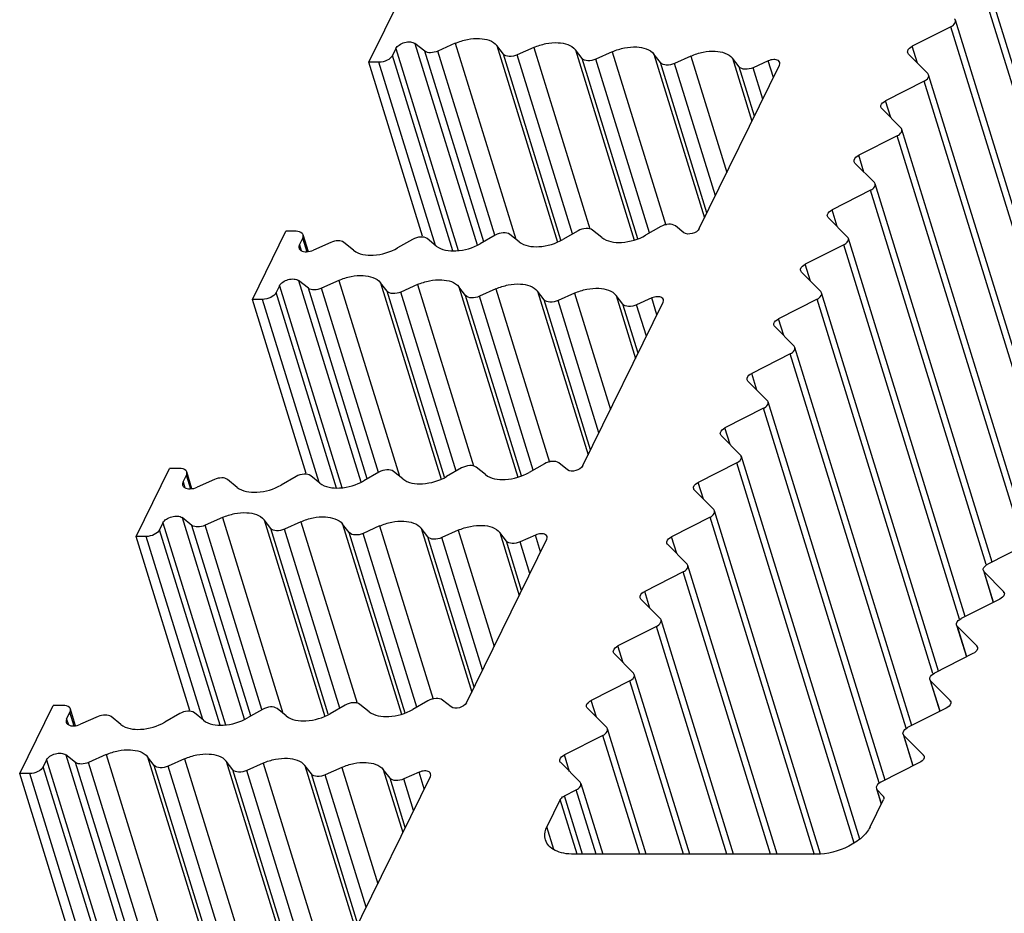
# Model space of a CAD drawing. Header units: millimetres. Extents: x 0 to 594, y 0 to 420.
# Tile 81 of 117: x 465 to 479, y 181 to 193. Entities that reach past the tile are written whole.
import ezdxf

# ---------------------------------------------------------------- set-up
doc = ezdxf.new("R2010")
doc.units = ezdxf.units.MM
doc.header["$LTSCALE"] = 32.67
doc.layers.get('0').update_dxf_attribs({"linetype": 'CONTINUOUS'})
doc.layers.add('3_ALL_AXES', color=7, linetype='CONTINUOUS')

msp = doc.modelspace()

# ---------------------------------------------------------------- linework, layer by layer
at = {"color": 7, "linetype": 'CONTINUOUS'}
for p, q in [((472.71458, 182.85935), (472.87434, 182.94035)), ((476.99067, 182.94035), (477.07093, 182.85935)), ((472.65633, 182.80661), (472.47292, 182.43287)), ((476.89401, 182.43287), (477.07742, 182.80661))]:
    msp.add_line(p, q, dxfattribs=at)
at = {"color": 9, "linetype": 'CONTINUOUS'}
for p, q in [((472.88708, 182.0599), (472.65633, 182.80661)), ((472.96163, 182.0599), (472.71458, 182.85935)), ((477.07093, 182.85935), (477.07674, 182.84055))]:
    msp.add_line(p, q, dxfattribs=at)
at = {"color": 7, "linetype": 'CONTINUOUS'}
msp.add_open_spline([(472.65633, 182.80661), (472.65886, 182.81177), (472.67348, 182.83406), (472.69612, 182.84999), (472.71458, 182.85935)], degree=3, knots=[0, 0, 0, 0, 0.21730292, 1, 1, 1, 1], dxfattribs=at)
for points in [[(477.07093, 182.85935), (477.0757, 182.85455), (477.07954, 182.84851), (477.08154, 182.84204)], [(477.08154, 182.84204), (477.08506, 182.83068), (477.08266, 182.81728), (477.07742, 182.80661)]]:
    msp.add_open_spline(points, degree=3, dxfattribs=at)
at = {"layer": '3_ALL_AXES', "color": 9, "linetype": 'CONTINUOUS'}
for p, q in [((479.94814, 189.00622), (478.36501, 194.12926)), ((479.58209, 188.26029), (477.99896, 193.38333)), ((470.40478, 193.08369), (471.25857, 190.32082)), ((470.66665, 193.15523), (471.51779, 190.40093)), ((471.60773, 190.44132), (470.80173, 193.04951)), ((471.75939, 190.5295), (470.98047, 193.05008)), ((471.21834, 193.15696), (472.04631, 190.47764)), ((471.78746, 193.12592), (472.61871, 190.43601)), ((472.29284, 193.09929), (473.05968, 190.61781)), ((472.86196, 193.06825), (473.6668, 190.46378)), ((473.3678, 193.04102), (474.10057, 190.66979)), ((477.54275, 192.88611), (477.47171, 193.11602)), ((471.18551, 190.31595), (470.35903, 192.99044)), ((472.66475, 190.46378), (471.87833, 193.00863)), ((472.82519, 190.54817), (472.06804, 192.99829)), ((473.71655, 190.48049), (472.9533, 192.95036)), ((473.87809, 190.56131), (473.14301, 192.94002)), ((473.93693, 193.00998), (474.62945, 190.76896)), ((474.44277, 192.98275), (474.93468, 191.39094)), ((475.01189, 192.95171), (475.27801, 192.09057)), ((475.571, 192.68762), (475.50023, 192.91661)), ((470.94963, 190.39085), (470.17511, 192.8972)), ((474.66315, 190.83762), (474.02827, 192.89209)), ((474.77759, 191.07083), (474.21798, 192.88174)), ((475.3117, 192.15923), (475.10323, 192.83382)), ((475.42614, 192.39244), (475.29294, 192.82347)), ((479.21604, 187.51435), (477.6329, 192.63739)), ((477.1767, 192.14018), (477.10566, 192.37009)), ((478.84999, 186.76842), (477.26685, 191.89146)), ((476.81065, 191.39425), (476.73961, 191.62416)), ((478.48394, 186.02249), (476.9008, 191.14553)), ((476.4446, 190.64832), (476.37356, 190.87823)), ((469.19196, 190.3), (469.13276, 190.49157)), ((469.087, 190.39833), (469.11101, 190.32064)), ((478.11789, 185.27656), (476.53475, 190.3996)), ((476.07855, 189.90238), (476.00751, 190.13229)), ((468.81246, 189.83888), (469.66625, 187.07602)), ((469.07433, 189.91042), (469.92548, 187.15613)), ((470.01541, 187.19652), (469.20942, 189.80471)), ((470.16707, 187.28469), (469.38815, 189.80528)), ((469.62602, 189.91216), (470.45399, 187.23284)), ((470.19514, 189.88112), (471.02639, 187.1912)), ((470.70052, 189.85449), (471.46736, 187.373)), ((471.26964, 189.82345), (472.07448, 187.21898)), ((469.59319, 187.07115), (468.76671, 189.74564)), ((471.07244, 187.21897), (470.28602, 189.76383)), ((471.23287, 187.30336), (470.47572, 189.75348)), ((472.12423, 187.23569), (471.36098, 189.70556)), ((472.28577, 187.3165), (471.55069, 189.69521)), ((471.77549, 189.79621), (472.50825, 187.42499)), ((472.34461, 189.76518), (473.03714, 187.52416)), ((472.85045, 189.73794), (473.34236, 188.14614)), ((473.41957, 189.70691), (473.68569, 188.84576)), ((473.97868, 189.44282), (473.90792, 189.67181)), ((469.35731, 187.14605), (468.58279, 189.6524)), ((473.07083, 187.59282), (472.43595, 189.64728)), ((473.18527, 187.82602), (472.62566, 189.63694)), ((473.71938, 188.91442), (473.51092, 189.58901)), ((473.83382, 189.14763), (473.70062, 189.57867)), ((477.75184, 184.53063), (476.1687, 189.65367)), ((475.7125, 189.15645), (475.64146, 189.38636)), ((477.38579, 183.78469), (475.80265, 188.90773)), ((475.34645, 188.41052), (475.27541, 188.64043)), ((477.01974, 183.03876), (475.4366, 188.1618)), ((474.9804, 187.66459), (474.90935, 187.8945)), ((476.67858, 182.21228), (475.07055, 187.41587)), ((467.59964, 187.05519), (467.54044, 187.24677)), ((467.49468, 187.15353), (467.51869, 187.07583)), ((474.61435, 186.91866), (474.5433, 187.14857)), ((467.22014, 186.59408), (468.07393, 183.83122)), ((467.48201, 186.66562), (468.33316, 183.91132)), ((468.0337, 186.66735), (468.86167, 183.98803)), ((468.60282, 186.63632), (469.43407, 183.9464)), ((469.1082, 186.60968), (469.87504, 184.1282)), ((469.67732, 186.57865), (470.48217, 183.97417)), ((476.13166, 182.05165), (474.7045, 186.66994)), ((468.00087, 183.82634), (467.17439, 186.50084)), ((468.42309, 183.95171), (467.6171, 186.5599)), ((468.57475, 184.03989), (467.79583, 186.56047)), ((469.48012, 183.97417), (468.6937, 186.51902)), ((469.64055, 184.05856), (468.88341, 186.50868)), ((470.53191, 183.99088), (469.76867, 186.46075)), ((470.69345, 184.0717), (469.95837, 186.45041)), ((470.18317, 186.55141), (470.91593, 184.18019)), ((470.75229, 186.52037), (471.44482, 184.27935)), ((471.25813, 186.49314), (471.75004, 184.90133)), ((471.82726, 186.4621), (472.09337, 185.60096)), ((467.76499, 183.90124), (466.99047, 186.40759)), ((471.47851, 184.34801), (470.84363, 186.40248)), ((471.59295, 184.58122), (471.03334, 186.39213)), ((472.12706, 185.66962), (471.9186, 186.34421)), ((472.2415, 185.90283), (472.1083, 186.33386)), ((472.38636, 186.19801), (472.3156, 186.427)), ((474.2483, 186.17272), (474.17725, 186.40263)), ((475.53255, 182.0599), (474.33845, 185.92401)), ((478.58342, 185.50807), (478.45489, 185.92401)), ((473.88225, 185.42679), (473.8112, 185.6567)), ((478.72559, 185.63793), (478.71979, 185.6567)), ((474.93599, 182.0599), (473.9724, 185.17807)), ((478.21737, 184.76214), (478.08884, 185.17807)), ((473.5162, 184.68086), (473.44515, 184.91077)), ((478.35954, 184.892), (478.35374, 184.91077)), ((474.33943, 182.0599), (473.60635, 184.43214)), ((477.85132, 184.01621), (477.72279, 184.43214)), ((473.15015, 183.93493), (473.0791, 184.16484)), ((477.99349, 184.14607), (477.98769, 184.16484)), ((465.90236, 183.90872), (465.92637, 183.83103)), ((466.00732, 183.81039), (465.94812, 184.00196)), ((473.74287, 182.0599), (473.2403, 183.68621)), ((477.48527, 183.27028), (477.35674, 183.68621)), ((465.62783, 183.34927), (466.48162, 180.58641)), ((465.8897, 183.42082), (466.74084, 180.66652)), ((466.44138, 183.42255), (467.26935, 180.74323)), ((467.0105, 183.39151), (467.84175, 180.70159)), ((467.51588, 183.36488), (468.28272, 180.88339)), ((472.7841, 183.189), (472.71305, 183.41891)), ((477.62744, 183.40014), (477.62164, 183.41891)), ((466.40855, 180.58154), (465.58207, 183.25603)), ((466.83077, 180.70691), (466.02478, 183.3151)), ((466.98243, 180.79508), (466.20351, 183.31567)), ((467.8878, 180.72936), (467.10138, 183.27422)), ((468.04823, 180.81375), (467.29109, 183.26387)), ((468.085, 183.33384), (468.88985, 180.72937)), ((468.93959, 180.74608), (468.17635, 183.21595)), ((469.10113, 180.8269), (468.36605, 183.2056)), ((468.59085, 183.30661), (469.32361, 180.93538)), ((469.15997, 183.27557), (469.8525, 181.03455)), ((469.66582, 183.24833), (470.15772, 181.65653)), ((470.23494, 183.2173), (470.50105, 182.35616)), ((466.17268, 180.65644), (465.39815, 183.16279)), ((469.88619, 181.10321), (469.25131, 183.15768)), ((470.00063, 181.33642), (469.44102, 183.14733)), ((470.53474, 182.42482), (470.32628, 183.0994)), ((470.64919, 182.65803), (470.51599, 183.08906)), ((470.79404, 182.95321), (470.72328, 183.1822)), ((473.14642, 182.0599), (472.87434, 182.94035)), ((477.04955, 182.74981), (476.99067, 182.94035)), ((472.56897, 182.12206), (472.47292, 182.43287))]:
    msp.add_line(p, q, dxfattribs=at)
at = {"layer": '3_ALL_AXES', "color": 7, "linetype": 'CONTINUOUS'}
for p, q in [((480.02684, 189.04162), (478.42739, 194.21744)), ((470.03695, 192.8972), (470.49451, 193.82962)), ((479.66079, 188.29569), (478.06134, 193.47151)), ((477.99896, 193.38333), (477.47171, 193.11602)), ((470.40478, 193.08369), (470.35903, 192.99044)), ((470.80173, 193.04951), (470.66665, 193.15523)), ((471.21809, 193.15685), (470.98047, 193.05008)), ((471.87833, 193.00863), (471.78746, 193.12592)), ((472.29283, 193.09929), (472.06804, 192.99829)), ((472.9533, 192.95036), (472.86196, 193.06825)), ((473.36787, 193.04105), (473.14301, 192.94002)), ((474.02827, 192.89209), (473.93693, 193.00998)), ((474.44292, 192.98281), (474.21798, 192.88174)), ((475.10323, 192.83382), (475.01189, 192.95171)), ((475.50023, 192.91661), (475.29294, 192.82347)), ((477.41999, 193.00999), (477.68468, 192.7429)), ((470.77274, 190.51619), (470.03695, 192.8972)), ((470.17511, 192.8972), (470.03695, 192.8972)), ((474.55753, 190.62238), (475.65541, 192.85963)), ((477.6329, 192.63739), (477.10566, 192.37009)), ((479.29474, 187.54976), (477.69529, 192.72558)), ((477.05394, 192.26406), (477.31863, 191.99697)), ((478.92869, 186.80382), (477.32924, 191.97965)), ((477.26685, 191.89146), (476.73961, 191.62416)), ((476.68789, 191.51813), (476.95258, 191.25103)), ((478.56264, 186.05789), (476.96319, 191.23372)), ((476.9008, 191.14553), (476.37356, 190.87823)), ((476.32184, 190.7722), (476.58653, 190.5051)), ((474.03069, 190.6482), (473.82364, 190.53031)), ((474.34643, 190.56541), (474.23055, 190.65855)), ((468.44463, 189.6524), (468.9022, 190.58481)), ((469.04035, 190.58481), (468.9022, 190.58481)), ((469.087, 190.39833), (469.13276, 190.49157)), ((469.20916, 190.30531), (469.13791, 190.53586)), ((470.95974, 190.38273), (470.83408, 190.48373)), ((471.76637, 190.53166), (471.55933, 190.41377)), ((472.09193, 190.44097), (471.96624, 190.542)), ((472.89853, 190.58993), (472.69148, 190.47204)), ((473.22414, 190.4992), (473.09839, 190.60027)), ((478.19659, 185.31196), (476.59714, 190.48778)), ((469.51749, 190.4325), (469.27866, 190.32679)), ((469.8285, 190.32517), (469.69567, 190.43193)), ((470.63421, 190.47338), (470.42822, 190.35609)), ((476.53475, 190.3996), (476.00751, 190.13229)), ((475.95579, 190.02626), (476.22048, 189.75917)), ((468.81246, 189.83888), (468.76671, 189.74564)), ((469.20942, 189.80471), (469.07433, 189.91042)), ((469.62577, 189.91204), (469.38815, 189.80528)), ((470.28602, 189.76383), (470.19514, 189.88112)), ((470.70052, 189.85449), (470.47572, 189.75348)), ((471.36098, 189.70556), (471.26964, 189.82345)), ((471.77555, 189.79624), (471.55069, 189.69521)), ((472.43595, 189.64728), (472.34461, 189.76518)), ((472.8506, 189.73801), (472.62566, 189.63694)), ((473.51092, 189.58901), (473.41957, 189.70691)), ((473.90792, 189.67181), (473.70062, 189.57867)), ((477.83054, 184.56603), (476.23109, 189.74185)), ((469.18042, 187.27139), (468.44463, 189.6524)), ((468.58279, 189.6524), (468.44463, 189.6524)), ((472.96521, 187.37758), (474.06309, 189.61483)), ((476.1687, 189.65367), (475.64146, 189.38636)), ((475.58974, 189.28033), (475.85443, 189.01324)), ((477.46449, 183.8201), (475.86504, 188.99592)), ((475.80265, 188.90773), (475.27541, 188.64043)), ((475.22369, 188.5344), (475.48838, 188.26731)), ((477.09844, 183.07416), (475.49899, 188.24999)), ((475.4366, 188.1618), (474.90935, 187.8945)), ((474.85764, 187.78847), (475.12233, 187.52137)), ((472.43837, 187.4034), (472.23132, 187.2855)), ((472.75411, 187.3206), (472.63823, 187.41374)), ((475.07055, 187.41587), (474.5433, 187.14857)), ((476.75185, 182.26526), (475.13294, 187.50406)), ((466.85231, 186.40759), (467.30988, 187.34001)), ((467.44804, 187.34001), (467.30988, 187.34001)), ((467.49468, 187.15353), (467.54044, 187.24677)), ((467.61684, 187.06051), (467.54559, 187.29106)), ((470.17406, 187.28685), (469.96701, 187.16896)), ((470.49962, 187.19617), (470.37392, 187.2972)), ((471.30621, 187.34512), (471.09917, 187.22723)), ((471.63182, 187.2544), (471.50607, 187.35547)), ((467.92517, 187.1877), (467.68634, 187.08199)), ((468.23618, 187.08036), (468.10335, 187.18713)), ((469.0419, 187.22858), (468.8359, 187.11129)), ((469.36742, 187.13792), (469.24176, 187.23893)), ((474.49159, 187.04254), (474.75628, 186.77544)), ((476.21807, 182.06212), (474.76689, 186.75813)), ((467.22014, 186.59408), (467.17439, 186.50084)), ((467.6171, 186.5599), (467.48202, 186.66562)), ((468.03345, 186.66724), (467.79583, 186.56047)), ((468.6937, 186.51902), (468.60282, 186.63632)), ((469.1082, 186.60968), (468.88341, 186.50868)), ((469.76867, 186.46075), (469.67733, 186.57864)), ((474.7045, 186.66994), (474.17725, 186.40263)), ((470.18323, 186.55144), (469.95837, 186.45041)), ((470.84363, 186.40248), (470.75229, 186.52037)), ((471.25828, 186.4932), (471.03334, 186.39213)), ((471.9186, 186.34421), (471.82726, 186.4621)), ((467.5881, 184.02658), (466.85231, 186.40759)), ((466.99047, 186.40759), (466.85231, 186.40759)), ((471.37289, 184.13278), (472.47077, 186.37002)), ((472.3156, 186.427), (472.1083, 186.33386)), ((474.12554, 186.2966), (474.39023, 186.02951)), ((479.03349, 186.2966), (478.50666, 186.02951)), ((474.33845, 185.92401), (473.8112, 185.6567)), ((475.62219, 182.0599), (474.40084, 186.01219)), ((478.44428, 185.94132), (478.57887, 185.50577)), ((478.45489, 185.92401), (478.71979, 185.6567)), ((473.75949, 185.55067), (474.02418, 185.28358)), ((478.66744, 185.55067), (478.14061, 185.28358)), ((475.02563, 182.0599), (474.03479, 185.26626)), ((473.9724, 185.17807), (473.44515, 184.91077)), ((478.07823, 185.19539), (478.21282, 184.75984)), ((478.08884, 185.17807), (478.35374, 184.91077)), ((473.39344, 184.80474), (473.65813, 184.53765)), ((478.30139, 184.80474), (477.77456, 184.53765)), ((473.60635, 184.43214), (473.0791, 184.16484)), ((474.42907, 182.0599), (473.66874, 184.52033)), ((477.71218, 184.44946), (477.84677, 184.0139)), ((477.72279, 184.43214), (477.98769, 184.16484)), ((470.84605, 184.15859), (470.639, 184.0407)), ((471.16179, 184.0758), (471.04591, 184.16894)), ((465.26, 183.16279), (465.71756, 184.09521)), ((465.85572, 184.09521), (465.71756, 184.09521)), ((466.02452, 183.8157), (465.95327, 184.04625)), ((468.58174, 184.04205), (468.37469, 183.92416)), ((468.9073, 183.95136), (468.7816, 184.05239)), ((469.71389, 184.10032), (469.50685, 183.98243)), ((470.0395, 184.0096), (469.91376, 184.11067)), ((473.02739, 184.05881), (473.29208, 183.79172)), ((477.93534, 184.05881), (477.40851, 183.79172)), ((465.90236, 183.90872), (465.94812, 184.00196)), ((466.33286, 183.9429), (466.09402, 183.83718)), ((466.64386, 183.83556), (466.51103, 183.94233)), ((467.44958, 183.98378), (467.24359, 183.86648)), ((467.7751, 183.89312), (467.64944, 183.99412)), ((473.83251, 182.0599), (473.30269, 183.7744)), ((473.2403, 183.68621), (472.71305, 183.41891)), ((477.34613, 183.70353), (477.48072, 183.26797)), ((477.35674, 183.68621), (477.62164, 183.41891)), ((465.62783, 183.34927), (465.58207, 183.25603)), ((466.02478, 183.3151), (465.8897, 183.42082)), ((466.44113, 183.42244), (466.20351, 183.31567)), ((467.10138, 183.27422), (467.0105, 183.39151)), ((467.51588, 183.36488), (467.29109, 183.26387)), ((468.17635, 183.21595), (468.08501, 183.33384)), ((468.59091, 183.30663), (468.36605, 183.2056)), ((469.25131, 183.15768), (469.15997, 183.27557)), ((469.66596, 183.2484), (469.44102, 183.14733)), ((470.32628, 183.0994), (470.23494, 183.2173)), ((472.66134, 183.31288), (472.92603, 183.04578)), ((477.56929, 183.31288), (477.04246, 183.04578)), ((465.99578, 180.78178), (465.26, 183.16279)), ((465.39815, 183.16279), (465.26, 183.16279)), ((469.78057, 180.88797), (470.87845, 183.12522)), ((470.72328, 183.1822), (470.51599, 183.08906)), ((472.93672, 183.02852), (473.23604, 182.0599)), ((476.98006, 182.95766), (477.04632, 182.74323)), ((476.15835, 182.0599), (472.84253, 182.0599))]:
    msp.add_line(p, q, dxfattribs=at)
for points, knots in [([(477.99896, 193.38333), (478.00954, 193.38869), (478.04033, 193.40694), (478.06879, 193.44725), (478.06129, 193.47149)], [0, 0, 0, 0, 0.31865481, 1, 1, 1, 1]), ([(470.40478, 193.08369), (470.41479, 193.10407), (470.45286, 193.14052), (470.52428, 193.17178), (470.60018, 193.1814), (470.64982, 193.16836), (470.66665, 193.15523)], [0, 0, 0, 0, 0.23073129, 0.50994839, 0.7831034, 1, 1, 1, 1]), ([(471.21809, 193.15685), (471.27149, 193.18084), (471.3825, 193.21575), (471.57756, 193.23448), (471.73552, 193.19295), (471.78746, 193.12592)], [0, 0, 0, 0, 0.29395525, 0.57424479, 1, 1, 1, 1]), ([(470.98047, 193.05008), (470.9493, 193.03608), (470.88894, 193.02127), (470.82317, 193.03274), (470.80173, 193.04951)], [0, 0, 0, 0, 0.55661378, 1, 1, 1, 1]), ([(472.29283, 193.09929), (472.34622, 193.12327), (472.4572, 193.1581), (472.65219, 193.17679), (472.81005, 193.13525), (472.86196, 193.06825)], [0, 0, 0, 0, 0.29397432, 0.57425291, 1, 1, 1, 1]), ([(473.36787, 193.04105), (473.42124, 193.06503), (473.53222, 193.09984), (473.72718, 193.11852), (473.88502, 193.07697), (473.93693, 193.00998)], [0, 0, 0, 0, 0.29397848, 0.57425381, 1, 1, 1, 1]), ([(474.44292, 192.98281), (474.49629, 193.00679), (474.60726, 193.04158), (474.80219, 193.06024), (474.96, 193.01869), (475.01189, 192.95171)], [0, 0, 0, 0, 0.29398439, 0.57425596, 1, 1, 1, 1]), ([(477.40929, 193.02767), (477.4071, 193.03486), (477.40757, 193.07477), (477.44464, 193.10227), (477.47171, 193.11602)], [0, 0, 0, 0, 0.19842178, 1, 1, 1, 1]), ([(470.35903, 192.99044), (470.3446, 192.96105), (470.28354, 192.91494), (470.21325, 192.8972), (470.17511, 192.8972)], [0, 0, 0, 0, 0.4619649, 1, 1, 1, 1]), ([(472.06804, 192.99829), (472.03351, 192.98277), (471.96883, 192.96703), (471.89564, 192.9863), (471.87833, 193.00863)], [0, 0, 0, 0, 0.5726311, 1, 1, 1, 1]), ([(473.14301, 192.94002), (473.10848, 192.9245), (473.0438, 192.90875), (472.97061, 192.92803), (472.9533, 192.95036)], [0, 0, 0, 0, 0.57263107, 1, 1, 1, 1]), ([(475.65952, 192.89521), (475.65643, 192.90543), (475.63262, 192.9312), (475.57113, 192.93862), (475.52417, 192.92736), (475.50023, 192.91661)], [0, 0, 0, 0, 0.18299781, 0.55000156, 1, 1, 1, 1]), ([(474.21798, 192.88174), (474.18345, 192.86623), (474.11877, 192.85048), (474.04557, 192.86976), (474.02827, 192.89209)], [0, 0, 0, 0, 0.57263107, 1, 1, 1, 1]), ([(475.29294, 192.82347), (475.25841, 192.80796), (475.19373, 192.79221), (475.12054, 192.81148), (475.10323, 192.83382)], [0, 0, 0, 0, 0.57263137, 1, 1, 1, 1]), ([(477.6329, 192.63739), (477.64349, 192.64276), (477.67428, 192.66101), (477.70274, 192.70131), (477.69524, 192.72556)], [0, 0, 0, 0, 0.31865481, 1, 1, 1, 1]), ([(477.04324, 192.28174), (477.04105, 192.28893), (477.04152, 192.32884), (477.07859, 192.35634), (477.10566, 192.37009)], [0, 0, 0, 0, 0.19842178, 1, 1, 1, 1]), ([(477.26685, 191.89146), (477.27744, 191.89683), (477.30823, 191.91507), (477.33669, 191.95538), (477.32919, 191.97963)], [0, 0, 0, 0, 0.31865481, 1, 1, 1, 1]), ([(476.67719, 191.5358), (476.675, 191.543), (476.67547, 191.58291), (476.71254, 191.61041), (476.73961, 191.62416)], [0, 0, 0, 0, 0.19842178, 1, 1, 1, 1]), ([(476.9008, 191.14553), (476.91139, 191.1509), (476.94218, 191.16914), (476.97064, 191.20945), (476.96314, 191.2337)], [0, 0, 0, 0, 0.31865481, 1, 1, 1, 1]), ([(476.31114, 190.78987), (476.30895, 190.79706), (476.30942, 190.83697), (476.34648, 190.86447), (476.37356, 190.87823)], [0, 0, 0, 0, 0.19842178, 1, 1, 1, 1]), ([(473.09839, 190.60027), (473.07438, 190.61957), (472.99877, 190.62948), (472.93178, 190.60886), (472.89853, 190.58993)], [0, 0, 0, 0, 0.4460011, 1, 1, 1, 1]), ([(474.23055, 190.65855), (474.20654, 190.67784), (474.13093, 190.68775), (474.06394, 190.66713), (474.03069, 190.6482)], [0, 0, 0, 0, 0.44600119, 1, 1, 1, 1]), ([(474.55753, 190.62238), (474.54001, 190.5867), (474.4651, 190.54556), (474.37597, 190.54166), (474.34643, 190.56541)], [0, 0, 0, 0, 0.51193418, 1, 1, 1, 1]), ([(469.1379, 190.53586), (469.13563, 190.54334), (469.11476, 190.57692), (469.07048, 190.58481), (469.04035, 190.58481)], [0, 0, 0, 0, 0.20604324, 1, 1, 1, 1]), ([(470.83408, 190.48373), (470.81007, 190.50303), (470.73445, 190.51294), (470.66747, 190.49232), (470.63421, 190.47338)], [0, 0, 0, 0, 0.44600111, 1, 1, 1, 1]), ([(471.96624, 190.542), (471.94223, 190.5613), (471.86661, 190.57121), (471.79963, 190.55059), (471.76637, 190.53166)], [0, 0, 0, 0, 0.4460011, 1, 1, 1, 1]), ([(473.22414, 190.4992), (473.29617, 190.44131), (473.523, 190.41176), (473.72392, 190.47352), (473.82364, 190.53031)], [0, 0, 0, 0, 0.44605538, 1, 1, 1, 1]), ([(476.53475, 190.3996), (476.54534, 190.40497), (476.57613, 190.42321), (476.60459, 190.46352), (476.59709, 190.48777)], [0, 0, 0, 0, 0.31865481, 1, 1, 1, 1]), ([(469.08185, 190.35404), (469.08574, 190.34145), (469.1149, 190.30952), (469.19094, 190.30003), (469.24899, 190.31368), (469.27866, 190.32679)], [0, 0, 0, 0, 0.18296504, 0.5498223, 1, 1, 1, 1]), ([(469.69567, 190.43193), (469.67456, 190.4489), (469.60894, 190.46083), (469.54871, 190.44632), (469.51749, 190.4325)], [0, 0, 0, 0, 0.4423613, 1, 1, 1, 1]), ([(469.8285, 190.32517), (469.90054, 190.26726), (470.12739, 190.23744), (470.32844, 190.29928), (470.42822, 190.35609)], [0, 0, 0, 0, 0.44596283, 1, 1, 1, 1]), ([(470.95974, 190.38273), (471.03177, 190.32483), (471.25862, 190.29517), (471.45958, 190.35697), (471.55933, 190.41377)], [0, 0, 0, 0, 0.44602121, 1, 1, 1, 1]), ([(472.09193, 190.44097), (472.16396, 190.38308), (472.3908, 190.35346), (472.59175, 190.41525), (472.69148, 190.47204)], [0, 0, 0, 0, 0.44603625, 1, 1, 1, 1]), ([(475.94509, 190.04394), (475.9429, 190.05113), (475.94337, 190.09104), (475.98043, 190.11854), (476.00751, 190.13229)], [0, 0, 0, 0, 0.19842178, 1, 1, 1, 1]), ([(469.62577, 189.91204), (469.67917, 189.93604), (469.79018, 189.97094), (469.98525, 189.98968), (470.14321, 189.94815), (470.19514, 189.88112)], [0, 0, 0, 0, 0.29395525, 0.57424479, 1, 1, 1, 1]), ([(468.81246, 189.83888), (468.82247, 189.85927), (468.86054, 189.89571), (468.93196, 189.92698), (469.00786, 189.9366), (469.0575, 189.92355), (469.07433, 189.91042)], [0, 0, 0, 0, 0.23073129, 0.50994839, 0.7831034, 1, 1, 1, 1]), ([(469.38815, 189.80528), (469.35698, 189.79128), (469.29662, 189.77647), (469.23085, 189.78793), (469.20942, 189.80471)], [0, 0, 0, 0, 0.55661378, 1, 1, 1, 1]), ([(470.70052, 189.85449), (470.7539, 189.87847), (470.86489, 189.9133), (471.05987, 189.93199), (471.21773, 189.89045), (471.26964, 189.82345)], [0, 0, 0, 0, 0.29397432, 0.57425291, 1, 1, 1, 1]), ([(471.77555, 189.79624), (471.82892, 189.82023), (471.9399, 189.85504), (472.13486, 189.87371), (472.2927, 189.83217), (472.34461, 189.76518)], [0, 0, 0, 0, 0.29397848, 0.57425381, 1, 1, 1, 1]), ([(472.8506, 189.73801), (472.90397, 189.76199), (473.01494, 189.79677), (473.20987, 189.81544), (473.36768, 189.77389), (473.41957, 189.70691)], [0, 0, 0, 0, 0.29398439, 0.57425596, 1, 1, 1, 1]), ([(468.76671, 189.74564), (468.75228, 189.71624), (468.69122, 189.67014), (468.62093, 189.6524), (468.58279, 189.6524)], [0, 0, 0, 0, 0.4619649, 1, 1, 1, 1]), ([(470.47572, 189.75348), (470.4412, 189.73797), (470.37652, 189.72222), (470.30332, 189.7415), (470.28602, 189.76383)], [0, 0, 0, 0, 0.5726311, 1, 1, 1, 1]), ([(471.55069, 189.69521), (471.51616, 189.6797), (471.45148, 189.66395), (471.37829, 189.68322), (471.36098, 189.70556)], [0, 0, 0, 0, 0.57263107, 1, 1, 1, 1]), ([(474.06721, 189.65041), (474.06411, 189.66062), (474.0403, 189.6864), (473.97881, 189.69382), (473.93185, 189.68256), (473.90792, 189.67181)], [0, 0, 0, 0, 0.18299781, 0.55000156, 1, 1, 1, 1]), ([(476.1687, 189.65367), (476.17929, 189.65903), (476.21008, 189.67728), (476.23854, 189.71759), (476.23104, 189.74183)], [0, 0, 0, 0, 0.31865481, 1, 1, 1, 1]), ([(472.62566, 189.63694), (472.59113, 189.62142), (472.52645, 189.60568), (472.45325, 189.62495), (472.43595, 189.64728)], [0, 0, 0, 0, 0.57263107, 1, 1, 1, 1]), ([(473.70062, 189.57867), (473.6661, 189.56315), (473.60142, 189.54741), (473.52822, 189.56668), (473.51092, 189.58901)], [0, 0, 0, 0, 0.57263137, 1, 1, 1, 1]), ([(475.57904, 189.29801), (475.57685, 189.3052), (475.57732, 189.34511), (475.61438, 189.37261), (475.64146, 189.38636)], [0, 0, 0, 0, 0.19842178, 1, 1, 1, 1]), ([(475.80265, 188.90773), (475.81324, 188.9131), (475.84403, 188.93135), (475.87249, 188.97165), (475.86498, 188.9959)], [0, 0, 0, 0, 0.31865481, 1, 1, 1, 1]), ([(475.21299, 188.55208), (475.2108, 188.55927), (475.21127, 188.59918), (475.24833, 188.62668), (475.27541, 188.64043)], [0, 0, 0, 0, 0.19842178, 1, 1, 1, 1]), ([(475.4366, 188.1618), (475.44719, 188.16717), (475.47798, 188.18541), (475.50644, 188.22572), (475.49893, 188.24997)], [0, 0, 0, 0, 0.31865481, 1, 1, 1, 1]), ([(474.84694, 187.80614), (474.84475, 187.81334), (474.84522, 187.85325), (474.88228, 187.88075), (474.90935, 187.8945)], [0, 0, 0, 0, 0.19842178, 1, 1, 1, 1]), ([(471.50607, 187.35547), (471.48206, 187.37477), (471.40645, 187.38468), (471.33946, 187.36406), (471.30621, 187.34512)], [0, 0, 0, 0, 0.4460011, 1, 1, 1, 1]), ([(472.63823, 187.41374), (472.61422, 187.43304), (472.53861, 187.44295), (472.47162, 187.42233), (472.43837, 187.4034)], [0, 0, 0, 0, 0.44600119, 1, 1, 1, 1]), ([(472.96521, 187.37758), (472.94769, 187.34189), (472.87278, 187.30075), (472.78365, 187.29686), (472.75411, 187.3206)], [0, 0, 0, 0, 0.51193418, 1, 1, 1, 1]), ([(475.07055, 187.41587), (475.08114, 187.42124), (475.11193, 187.43948), (475.14039, 187.47979), (475.13288, 187.50404)], [0, 0, 0, 0, 0.31865481, 1, 1, 1, 1]), ([(467.54558, 187.29105), (467.54331, 187.29853), (467.52244, 187.33211), (467.47816, 187.34001), (467.44804, 187.34001)], [0, 0, 0, 0, 0.20604324, 1, 1, 1, 1]), ([(469.24176, 187.23893), (469.21775, 187.25822), (469.14214, 187.26813), (469.07515, 187.24751), (469.0419, 187.22858)], [0, 0, 0, 0, 0.44600111, 1, 1, 1, 1]), ([(470.37392, 187.2972), (470.34991, 187.3165), (470.27429, 187.3264), (470.20731, 187.30578), (470.17406, 187.28685)], [0, 0, 0, 0, 0.4460011, 1, 1, 1, 1]), ([(471.63182, 187.2544), (471.70385, 187.19651), (471.93068, 187.16695), (472.1316, 187.22872), (472.23132, 187.2855)], [0, 0, 0, 0, 0.44605538, 1, 1, 1, 1]), ([(467.48953, 187.10924), (467.49342, 187.09664), (467.52259, 187.06472), (467.59862, 187.05523), (467.65667, 187.06888), (467.68634, 187.08199)], [0, 0, 0, 0, 0.18296504, 0.5498223, 1, 1, 1, 1]), ([(468.10335, 187.18713), (468.08224, 187.20409), (468.01663, 187.21603), (467.95639, 187.20152), (467.92517, 187.1877)], [0, 0, 0, 0, 0.4423613, 1, 1, 1, 1]), ([(468.23618, 187.08036), (468.30822, 187.02246), (468.53507, 186.99263), (468.73612, 187.05447), (468.8359, 187.11129)], [0, 0, 0, 0, 0.44596283, 1, 1, 1, 1]), ([(469.36742, 187.13792), (469.43945, 187.08003), (469.6663, 187.05037), (469.86726, 187.11217), (469.96701, 187.16896)], [0, 0, 0, 0, 0.44602121, 1, 1, 1, 1]), ([(470.49962, 187.19617), (470.57165, 187.13827), (470.79848, 187.10866), (470.99943, 187.17044), (471.09917, 187.22723)], [0, 0, 0, 0, 0.44603625, 1, 1, 1, 1]), ([(474.48089, 187.06021), (474.4787, 187.0674), (474.47917, 187.10731), (474.51623, 187.13481), (474.5433, 187.14857)], [0, 0, 0, 0, 0.19842178, 1, 1, 1, 1]), ([(468.03345, 186.66724), (468.08685, 186.69123), (468.19786, 186.72614), (468.39293, 186.74487), (468.55089, 186.70335), (468.60282, 186.63632)], [0, 0, 0, 0, 0.29395525, 0.57424479, 1, 1, 1, 1]), ([(474.7045, 186.66994), (474.71509, 186.67531), (474.74588, 186.69355), (474.77434, 186.73386), (474.76683, 186.75811)], [0, 0, 0, 0, 0.31865481, 1, 1, 1, 1]), ([(467.22014, 186.59408), (467.23015, 186.61446), (467.26823, 186.65091), (467.33964, 186.68217), (467.41554, 186.6918), (467.46519, 186.67875), (467.48202, 186.66562)], [0, 0, 0, 0, 0.23073129, 0.50994839, 0.7831034, 1, 1, 1, 1]), ([(469.1082, 186.60968), (469.16158, 186.63367), (469.27257, 186.6685), (469.46755, 186.68719), (469.62542, 186.64564), (469.67733, 186.57864)], [0, 0, 0, 0, 0.29397432, 0.57425291, 1, 1, 1, 1]), ([(470.18323, 186.55144), (470.23661, 186.57542), (470.34759, 186.61023), (470.54254, 186.62891), (470.70039, 186.58736), (470.75229, 186.52037)], [0, 0, 0, 0, 0.29397848, 0.57425381, 1, 1, 1, 1]), ([(467.17439, 186.50084), (467.15996, 186.47144), (467.0989, 186.42534), (467.02861, 186.40759), (466.99047, 186.40759)], [0, 0, 0, 0, 0.4619649, 1, 1, 1, 1]), ([(467.79583, 186.56047), (467.76466, 186.54647), (467.7043, 186.53166), (467.63853, 186.54313), (467.6171, 186.5599)], [0, 0, 0, 0, 0.55661378, 1, 1, 1, 1]), ([(468.88341, 186.50868), (468.84888, 186.49316), (468.7842, 186.47742), (468.711, 186.49669), (468.6937, 186.51902)], [0, 0, 0, 0, 0.5726311, 1, 1, 1, 1]), ([(469.95837, 186.45041), (469.92384, 186.43489), (469.85916, 186.41915), (469.78597, 186.43842), (469.76867, 186.46075)], [0, 0, 0, 0, 0.57263107, 1, 1, 1, 1]), ([(471.25828, 186.4932), (471.31165, 186.51718), (471.42262, 186.55197), (471.61755, 186.57063), (471.77536, 186.52908), (471.82726, 186.4621)], [0, 0, 0, 0, 0.29398439, 0.57425596, 1, 1, 1, 1]), ([(472.47489, 186.40561), (472.4718, 186.41582), (472.44799, 186.44159), (472.38649, 186.44901), (472.33953, 186.43776), (472.3156, 186.427)], [0, 0, 0, 0, 0.18299781, 0.55000156, 1, 1, 1, 1]), ([(471.03334, 186.39213), (470.99881, 186.37662), (470.93413, 186.36087), (470.86093, 186.38015), (470.84363, 186.40248)], [0, 0, 0, 0, 0.57263107, 1, 1, 1, 1]), ([(472.1083, 186.33386), (472.07378, 186.31835), (472.0091, 186.3026), (471.9359, 186.32188), (471.9186, 186.34421)], [0, 0, 0, 0, 0.57263137, 1, 1, 1, 1]), ([(474.11484, 186.31428), (474.11265, 186.32147), (474.11312, 186.36138), (474.15018, 186.38888), (474.17725, 186.40263)], [0, 0, 0, 0, 0.19842178, 1, 1, 1, 1]), ([(474.33845, 185.92401), (474.34904, 185.92937), (474.37983, 185.94762), (474.40829, 185.98793), (474.40078, 186.01217)], [0, 0, 0, 0, 0.31865481, 1, 1, 1, 1]), ([(478.44433, 185.94134), (478.44212, 185.94851), (478.44251, 185.98839), (478.47962, 186.0158), (478.50666, 186.02951)], [0, 0, 0, 0, 0.1982389, 1, 1, 1, 1]), ([(473.74879, 185.56835), (473.7466, 185.57554), (473.74707, 185.61545), (473.78413, 185.64295), (473.8112, 185.6567)], [0, 0, 0, 0, 0.19842178, 1, 1, 1, 1]), ([(478.73031, 185.63939), (478.73254, 185.63218), (478.73207, 185.59201), (478.69468, 185.56448), (478.66744, 185.55067)], [0, 0, 0, 0, 0.1981289, 1, 1, 1, 1]), ([(473.9724, 185.17807), (473.98299, 185.18344), (474.01378, 185.20169), (474.04224, 185.24199), (474.03473, 185.26624)], [0, 0, 0, 0, 0.31865481, 1, 1, 1, 1]), ([(478.07828, 185.19541), (478.07607, 185.20257), (478.07646, 185.24246), (478.11357, 185.26987), (478.14061, 185.28358)], [0, 0, 0, 0, 0.1982389, 1, 1, 1, 1]), ([(473.38273, 184.82242), (473.38055, 184.82961), (473.38102, 184.86952), (473.41808, 184.89702), (473.44515, 184.91077)], [0, 0, 0, 0, 0.19842178, 1, 1, 1, 1]), ([(478.36426, 184.89346), (478.36649, 184.88625), (478.36602, 184.84608), (478.32863, 184.81855), (478.30139, 184.80474)], [0, 0, 0, 0, 0.1981289, 1, 1, 1, 1]), ([(473.60635, 184.43214), (473.61694, 184.43751), (473.64773, 184.45575), (473.67619, 184.49606), (473.66868, 184.52031)], [0, 0, 0, 0, 0.31865481, 1, 1, 1, 1]), ([(477.71223, 184.44948), (477.71002, 184.45664), (477.71041, 184.49653), (477.74752, 184.52393), (477.77456, 184.53765)], [0, 0, 0, 0, 0.1982389, 1, 1, 1, 1]), ([(471.04591, 184.16894), (471.0219, 184.18824), (470.94629, 184.19815), (470.8793, 184.17752), (470.84605, 184.15859)], [0, 0, 0, 0, 0.44600119, 1, 1, 1, 1]), ([(473.01668, 184.07648), (473.0145, 184.08368), (473.01497, 184.12359), (473.05203, 184.15109), (473.0791, 184.16484)], [0, 0, 0, 0, 0.19842178, 1, 1, 1, 1]), ([(477.99821, 184.14752), (478.00044, 184.14032), (477.99997, 184.10015), (477.96258, 184.07262), (477.93534, 184.05881)], [0, 0, 0, 0, 0.1981289, 1, 1, 1, 1]), ([(465.95326, 184.04625), (465.95099, 184.05373), (465.93012, 184.08731), (465.88584, 184.09521), (465.85572, 184.09521)], [0, 0, 0, 0, 0.20604324, 1, 1, 1, 1]), ([(467.64944, 183.99412), (467.62543, 184.01342), (467.54982, 184.02333), (467.48283, 184.00271), (467.44958, 183.98378)], [0, 0, 0, 0, 0.44600111, 1, 1, 1, 1]), ([(468.7816, 184.05239), (468.75759, 184.07169), (468.68198, 184.0816), (468.61499, 184.06098), (468.58174, 184.04205)], [0, 0, 0, 0, 0.4460011, 1, 1, 1, 1]), ([(469.91376, 184.11067), (469.88975, 184.12996), (469.81413, 184.13987), (469.74715, 184.11925), (469.71389, 184.10032)], [0, 0, 0, 0, 0.4460011, 1, 1, 1, 1]), ([(470.0395, 184.0096), (470.11153, 183.95171), (470.33836, 183.92215), (470.53928, 183.98392), (470.639, 184.0407)], [0, 0, 0, 0, 0.44605538, 1, 1, 1, 1]), ([(471.37289, 184.13278), (471.35538, 184.09709), (471.28047, 184.05595), (471.19133, 184.05206), (471.16179, 184.0758)], [0, 0, 0, 0, 0.51193418, 1, 1, 1, 1]), ([(466.51103, 183.94233), (466.48992, 183.95929), (466.42431, 183.97122), (466.36407, 183.95671), (466.33286, 183.9429)], [0, 0, 0, 0, 0.4423613, 1, 1, 1, 1]), ([(467.7751, 183.89312), (467.84713, 183.83522), (468.07398, 183.80556), (468.27495, 183.86736), (468.37469, 183.92416)], [0, 0, 0, 0, 0.44602121, 1, 1, 1, 1]), ([(468.9073, 183.95136), (468.97933, 183.89347), (469.20616, 183.86385), (469.40711, 183.92564), (469.50685, 183.98243)], [0, 0, 0, 0, 0.44603625, 1, 1, 1, 1]), ([(465.89721, 183.86444), (465.90111, 183.85184), (465.93027, 183.81991), (466.0063, 183.81042), (466.06435, 183.82407), (466.09402, 183.83718)], [0, 0, 0, 0, 0.18296504, 0.5498223, 1, 1, 1, 1]), ([(466.64386, 183.83556), (466.7159, 183.77766), (466.94276, 183.74783), (467.1438, 183.80967), (467.24359, 183.86648)], [0, 0, 0, 0, 0.44596283, 1, 1, 1, 1]), ([(473.2403, 183.68621), (473.25089, 183.69158), (473.28168, 183.70982), (473.31014, 183.75013), (473.30263, 183.77438)], [0, 0, 0, 0, 0.31865481, 1, 1, 1, 1]), ([(477.34618, 183.70355), (477.34397, 183.71071), (477.34436, 183.75059), (477.38146, 183.778), (477.40851, 183.79172)], [0, 0, 0, 0, 0.1982389, 1, 1, 1, 1]), ([(466.44113, 183.42244), (466.49453, 183.44643), (466.60555, 183.48134), (466.80061, 183.50007), (466.95857, 183.45854), (467.0105, 183.39151)], [0, 0, 0, 0, 0.29395525, 0.57424479, 1, 1, 1, 1]), ([(465.62783, 183.34927), (465.63783, 183.36966), (465.67591, 183.40611), (465.74732, 183.43737), (465.82322, 183.44699), (465.87287, 183.43394), (465.8897, 183.42082)], [0, 0, 0, 0, 0.23073129, 0.50994839, 0.7831034, 1, 1, 1, 1]), ([(467.51588, 183.36488), (467.56926, 183.38886), (467.68025, 183.42369), (467.87523, 183.44238), (468.0331, 183.40084), (468.08501, 183.33384)], [0, 0, 0, 0, 0.29397432, 0.57425291, 1, 1, 1, 1]), ([(468.59091, 183.30663), (468.64429, 183.33062), (468.75527, 183.36543), (468.95022, 183.38411), (469.10807, 183.34256), (469.15997, 183.27557)], [0, 0, 0, 0, 0.29397848, 0.57425381, 1, 1, 1, 1]), ([(472.65063, 183.33055), (472.64845, 183.33774), (472.64892, 183.37765), (472.68598, 183.40515), (472.71305, 183.41891)], [0, 0, 0, 0, 0.19842178, 1, 1, 1, 1]), ([(477.63216, 183.40159), (477.63439, 183.39438), (477.63392, 183.35421), (477.59653, 183.32669), (477.56929, 183.31288)], [0, 0, 0, 0, 0.1981289, 1, 1, 1, 1]), ([(465.58207, 183.25603), (465.56764, 183.22664), (465.50658, 183.18053), (465.43629, 183.16279), (465.39815, 183.16279)], [0, 0, 0, 0, 0.4619649, 1, 1, 1, 1]), ([(466.20351, 183.31567), (466.17235, 183.30167), (466.11198, 183.28686), (466.04621, 183.29833), (466.02478, 183.3151)], [0, 0, 0, 0, 0.55661378, 1, 1, 1, 1]), ([(467.29109, 183.26387), (467.25656, 183.24836), (467.19188, 183.23261), (467.11868, 183.25189), (467.10138, 183.27422)], [0, 0, 0, 0, 0.5726311, 1, 1, 1, 1]), ([(468.36605, 183.2056), (468.33153, 183.19009), (468.26685, 183.17434), (468.19365, 183.19362), (468.17635, 183.21595)], [0, 0, 0, 0, 0.57263107, 1, 1, 1, 1]), ([(469.66596, 183.2484), (469.71933, 183.27238), (469.8303, 183.30716), (470.02523, 183.32583), (470.18304, 183.28428), (470.23494, 183.2173)], [0, 0, 0, 0, 0.29398439, 0.57425596, 1, 1, 1, 1]), ([(469.44102, 183.14733), (469.40649, 183.13182), (469.34181, 183.11607), (469.26862, 183.13534), (469.25131, 183.15768)], [0, 0, 0, 0, 0.57263107, 1, 1, 1, 1]), ([(470.51599, 183.08906), (470.48146, 183.07354), (470.41678, 183.0578), (470.34358, 183.07707), (470.32628, 183.0994)], [0, 0, 0, 0, 0.57263137, 1, 1, 1, 1]), ([(470.88257, 183.1608), (470.87948, 183.17102), (470.85567, 183.19679), (470.79418, 183.20421), (470.74722, 183.19295), (470.72328, 183.1822)], [0, 0, 0, 0, 0.18299781, 0.55000156, 1, 1, 1, 1]), ([(472.87434, 182.94035), (472.88492, 182.94571), (472.91568, 182.96394), (472.9442, 183.00428), (472.93661, 183.02849)], [0, 0, 0, 0, 0.31872902, 1, 1, 1, 1]), ([(477.04246, 183.04578), (477.03187, 183.04041), (477.00107, 183.02223), (476.97262, 182.98192), (476.98011, 182.95768)], [0, 0, 0, 0, 0.31877958, 1, 1, 1, 1]), ([(472.45231, 182.25572), (472.44811, 182.2693), (472.43647, 182.32896), (472.45261, 182.39148), (472.47292, 182.43287)], [0, 0, 0, 0, 0.23564973, 1, 1, 1, 1]), ([(476.89401, 182.43287), (476.86736, 182.37855), (476.77906, 182.27447), (476.53896, 182.11852), (476.31089, 182.0599), (476.15835, 182.0599)], [0, 0, 0, 0, 0.21222204, 0.46498254, 1, 1, 1, 1]), ([(472.84253, 182.0599), (472.79557, 182.0599), (472.70711, 182.06737), (472.58823, 182.1047), (472.49765, 182.1668), (472.46154, 182.22585), (472.45231, 182.25572)], [0, 0, 0, 0, 0.30375218, 0.56998946, 0.7977859, 1, 1, 1, 1])]:
    msp.add_open_spline(points, degree=3, knots=knots, dxfattribs=at)
for points in [[(478.06129, 193.47149), (478.05929, 193.47796), (478.05549, 193.48402), (478.05073, 193.48883)], [(477.41999, 193.00999), (477.41514, 193.01488), (477.41129, 193.02108), (477.40929, 193.02767)], [(475.65541, 192.85963), (475.66067, 192.87035), (475.66298, 192.88379), (475.65952, 192.89521)], [(477.69524, 192.72556), (477.69324, 192.73203), (477.68944, 192.73809), (477.68468, 192.7429)], [(477.05394, 192.26406), (477.04909, 192.26895), (477.04524, 192.27515), (477.04324, 192.28174)], [(477.32919, 191.97963), (477.32719, 191.98609), (477.32339, 191.99216), (477.31863, 191.99697)], [(476.68789, 191.51813), (476.68304, 191.52302), (476.67919, 191.52921), (476.67719, 191.5358)], [(476.96314, 191.2337), (476.96114, 191.24016), (476.95734, 191.24623), (476.95258, 191.25103)], [(476.32184, 190.7722), (476.31699, 190.77709), (476.31314, 190.78328), (476.31114, 190.78987)], [(469.13276, 190.49157), (469.1393, 190.50491), (469.14222, 190.52164), (469.1379, 190.53586)], [(476.59709, 190.48777), (476.59509, 190.49423), (476.59129, 190.5003), (476.58653, 190.5051)], [(469.087, 190.39833), (469.08045, 190.38499), (469.07745, 190.36824), (469.08185, 190.35404)], [(475.95579, 190.02626), (475.95094, 190.03116), (475.94709, 190.03735), (475.94509, 190.04394)], [(476.23104, 189.74183), (476.22904, 189.7483), (476.22524, 189.75436), (476.22048, 189.75917)], [(474.06309, 189.61483), (474.06835, 189.62555), (474.07066, 189.63898), (474.06721, 189.65041)], [(475.58974, 189.28033), (475.58489, 189.28522), (475.58104, 189.29142), (475.57904, 189.29801)], [(475.86498, 188.9959), (475.86299, 189.00237), (475.85919, 189.00843), (475.85443, 189.01324)], [(475.22369, 188.5344), (475.21884, 188.53929), (475.21499, 188.54549), (475.21299, 188.55208)], [(475.49893, 188.24997), (475.49693, 188.25643), (475.49314, 188.2625), (475.48838, 188.26731)], [(474.85764, 187.78847), (474.85279, 187.79336), (474.84894, 187.79955), (474.84694, 187.80614)], [(475.13288, 187.50404), (475.13088, 187.5105), (475.12709, 187.51657), (475.12233, 187.52137)], [(467.54044, 187.24677), (467.54699, 187.26011), (467.54991, 187.27683), (467.54558, 187.29105)], [(467.49468, 187.15353), (467.48814, 187.14018), (467.48513, 187.12344), (467.48953, 187.10924)], [(474.49159, 187.04254), (474.48674, 187.04743), (474.48289, 187.05362), (474.48089, 187.06021)], [(474.76683, 186.75811), (474.76483, 186.76457), (474.76104, 186.77064), (474.75628, 186.77544)], [(472.47077, 186.37002), (472.47603, 186.38074), (472.47835, 186.39418), (472.47489, 186.40561)], [(474.12554, 186.2966), (474.12069, 186.3015), (474.11684, 186.30769), (474.11484, 186.31428)], [(474.40078, 186.01217), (474.39878, 186.01864), (474.39499, 186.02471), (474.39023, 186.02951)], [(478.45489, 185.92401), (478.45013, 185.92881), (478.44633, 185.93488), (478.44433, 185.94134)], [(478.71979, 185.6567), (478.72453, 185.6519), (478.72831, 185.64584), (478.73031, 185.63939)], [(473.75949, 185.55067), (473.75464, 185.55556), (473.75079, 185.56176), (473.74879, 185.56835)], [(474.03473, 185.26624), (474.03273, 185.27271), (474.02894, 185.27877), (474.02418, 185.28358)], [(478.08884, 185.17807), (478.08408, 185.18288), (478.08028, 185.18895), (478.07828, 185.19541)], [(473.39344, 184.80474), (473.38859, 184.80963), (473.38474, 184.81583), (473.38273, 184.82242)], [(478.35374, 184.91077), (478.35848, 184.90596), (478.36226, 184.89991), (478.36426, 184.89346)], [(473.66868, 184.52031), (473.66668, 184.52677), (473.66289, 184.53284), (473.65813, 184.53765)], [(477.72279, 184.43214), (477.71803, 184.43695), (477.71423, 184.44302), (477.71223, 184.44948)], [(477.98769, 184.16484), (477.99243, 184.16003), (477.99621, 184.15398), (477.99821, 184.14752)], [(465.94812, 184.00196), (465.95467, 184.0153), (465.95759, 184.03203), (465.95326, 184.04625)], [(473.02739, 184.05881), (473.02254, 184.0637), (473.01869, 184.06989), (473.01668, 184.07648)], [(465.90236, 183.90872), (465.89582, 183.89538), (465.89282, 183.87863), (465.89721, 183.86444)], [(473.30263, 183.77438), (473.30063, 183.78084), (473.29684, 183.78691), (473.29208, 183.79172)], [(477.35674, 183.68621), (477.35198, 183.69102), (477.34818, 183.69708), (477.34618, 183.70355)], [(477.62164, 183.41891), (477.62638, 183.4141), (477.63016, 183.40804), (477.63216, 183.40159)], [(472.66134, 183.31288), (472.65649, 183.31777), (472.65264, 183.32396), (472.65063, 183.33055)], [(470.87845, 183.12522), (470.88371, 183.13594), (470.88603, 183.14937), (470.88257, 183.1608)], [(472.93661, 183.02849), (472.93459, 183.03494), (472.93078, 183.04098), (472.92603, 183.04578)], [(476.98011, 182.95768), (476.98211, 182.95122), (476.98591, 182.94515), (476.99067, 182.94035)]]:
    msp.add_open_spline(points, degree=3, dxfattribs=at)

doc.saveas('drawing.dxf')
